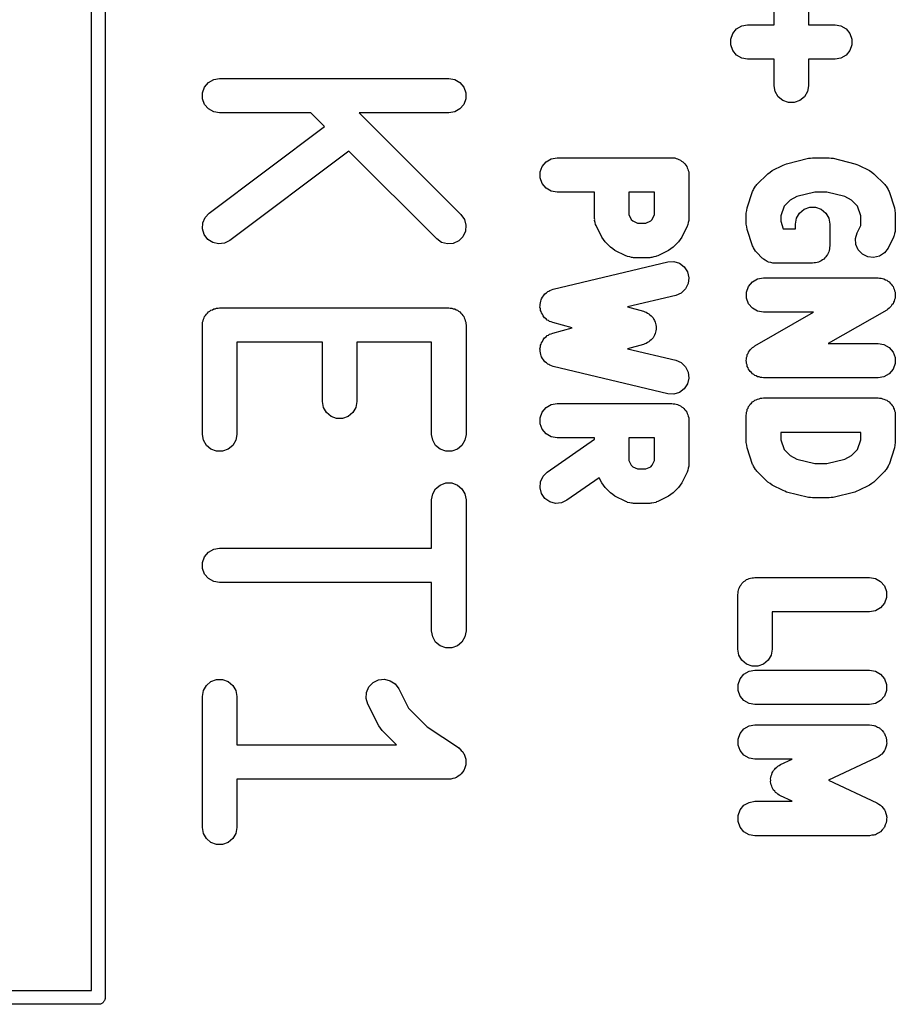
# Model space of a CAD drawing. Extents: x 81 to 161, y -172 to -32.
# Tile 68 of 94: x 95.24 to 102.88, y -105.53 to -96.94. Entities that reach past the tile are written whole.
import ezdxf

# ---------------------------------------------------------------- set-up
doc = ezdxf.new("R2010")
doc.units = 0
doc.header["$MEASUREMENT"] = 0
doc.layers.add('BLACK', color=7, linetype='CONTINUOUS')

msp = doc.modelspace()

# ---------------------------------------------------------------- linework, layer by layer
at = {"layer": 'BLACK', "linetype": 'CONTINUOUS'}
for p, q in [((95.987, -75.845), (95.987, -105.476)), ((95.867, -105.41), (95.867, -75.9103)), ((101.823, -96.989), (101.823, -96.758)), ((102.123, -96.758), (102.123, -96.989)), ((101.496, -97.0241), (101.541, -96.998)), ((101.541, -96.998), (101.592, -96.989)), ((101.592, -96.989), (101.823, -96.989)), ((102.123, -96.989), (102.354, -96.989)), ((102.354, -96.989), (102.405, -96.998)), ((102.405, -96.998), (102.45, -97.0241)), ((101.444, -97.113), (101.462, -97.064)), ((101.462, -97.064), (101.496, -97.0241)), ((102.45, -97.0241), (102.484, -97.064)), ((102.484, -97.064), (102.502, -97.113)), ((101.444, -97.165), (101.444, -97.113)), ((101.462, -97.214), (101.444, -97.165)), ((102.502, -97.165), (102.484, -97.214)), ((102.502, -97.113), (102.502, -97.165)), ((101.496, -97.2539), (101.462, -97.214)), ((101.541, -97.28), (101.496, -97.2539)), ((102.45, -97.2539), (102.405, -97.28)), ((102.484, -97.214), (102.45, -97.2539)), ((101.592, -97.289), (101.541, -97.28)), ((101.823, -97.289), (101.592, -97.289)), ((101.823, -97.52), (101.823, -97.289)), ((102.354, -97.289), (102.123, -97.289)), ((102.123, -97.289), (102.123, -97.52)), ((102.405, -97.28), (102.354, -97.289)), ((96.8553, -97.5326), (96.8888, -97.4927)), ((96.8888, -97.4927), (96.9339, -97.4667)), ((96.9339, -97.4667), (96.9852, -97.4576)), ((96.9852, -97.4576), (98.9852, -97.4576)), ((98.9852, -97.4576), (99.0365, -97.4667)), ((99.0365, -97.4667), (99.0817, -97.4927)), ((99.0817, -97.4927), (99.1151, -97.5326)), ((101.832, -97.5713), (101.823, -97.52)), ((102.123, -97.52), (102.114, -97.5713)), ((96.8375, -97.5816), (96.8553, -97.5326)), ((96.8375, -97.6337), (96.8375, -97.5816)), ((99.1151, -97.5326), (99.133, -97.5816)), ((99.133, -97.5816), (99.133, -97.6337)), ((101.858, -97.6164), (101.832, -97.5713)), ((101.898, -97.6499), (101.858, -97.6164)), ((102.088, -97.6164), (102.048, -97.6499)), ((102.114, -97.5713), (102.088, -97.6164)), ((96.8553, -97.6826), (96.8375, -97.6337)), ((96.8888, -97.7225), (96.8553, -97.6826)), ((99.1151, -97.6826), (99.0817, -97.7225)), ((99.133, -97.6337), (99.1151, -97.6826)), ((101.947, -97.6677), (101.898, -97.6499)), ((101.999, -97.6677), (101.947, -97.6677)), ((102.048, -97.6499), (101.999, -97.6677)), ((96.9339, -97.7486), (96.8888, -97.7225)), ((96.9852, -97.7576), (96.9339, -97.7486)), ((97.7802, -97.7576), (96.9852, -97.7576)), ((97.8997, -97.8771), (97.7802, -97.7576)), ((98.9852, -97.7576), (98.2045, -97.7576)), ((98.2045, -97.7576), (99.0913, -98.6444)), ((99.0365, -97.7486), (98.9852, -97.7576)), ((99.0817, -97.7225), (99.0365, -97.7486)), ((96.8952, -98.6305), (97.8997, -97.8771)), ((98.114, -98.0914), (97.0752, -98.8705)), ((98.8792, -98.8565), (98.114, -98.0914)), ((99.8002, -98.2232), (99.8337, -98.1833)), ((99.8337, -98.1833), (99.8788, -98.1572)), ((99.8788, -98.1572), (99.9301, -98.1482)), ((99.9301, -98.1482), (100.93, -98.1482)), ((100.93, -98.1482), (100.943, -98.1504)), ((100.943, -98.1504), (100.956, -98.1504)), ((100.956, -98.1504), (100.968, -98.1549)), ((100.968, -98.1549), (100.981, -98.1572)), ((100.981, -98.1572), (100.993, -98.1638)), ((100.993, -98.1638), (101.005, -98.1683)), ((101.005, -98.1683), (101.015, -98.1767)), ((101.015, -98.1767), (101.027, -98.1833)), ((101.027, -98.1833), (101.035, -98.1933)), ((101.035, -98.1933), (101.045, -98.2017)), ((101.045, -98.2017), (101.052, -98.2131)), ((101.052, -98.2131), (101.06, -98.2232)), ((101.806, -98.2592), (101.901, -98.2116)), ((101.901, -98.2116), (101.917, -98.2069)), ((101.917, -98.2069), (101.932, -98.2003)), ((101.932, -98.2003), (102.122, -98.1526)), ((102.122, -98.1526), (102.141, -98.1514)), ((102.141, -98.1514), (102.159, -98.1482)), ((102.159, -98.1482), (102.302, -98.1482)), ((102.302, -98.1482), (102.32, -98.1514)), ((102.32, -98.1514), (102.338, -98.1526)), ((102.338, -98.1526), (102.528, -98.2003)), ((102.528, -98.2003), (102.543, -98.2069)), ((102.543, -98.2069), (102.559, -98.2116)), ((102.559, -98.2116), (102.654, -98.2592)), ((99.7824, -98.2721), (99.8002, -98.2232)), ((99.7824, -98.3242), (99.7824, -98.2721)), ((101.06, -98.2232), (101.065, -98.2355)), ((101.065, -98.2355), (101.071, -98.2469)), ((101.071, -98.2469), (101.073, -98.2598)), ((101.073, -98.2598), (101.078, -98.2721)), ((101.078, -98.2721), (101.078, -98.2852)), ((101.078, -98.2852), (101.08, -98.2982)), ((101.08, -98.2982), (101.08, -98.6791)), ((101.672, -98.3826), (101.767, -98.2873)), ((101.767, -98.2873), (101.787, -98.2736)), ((101.787, -98.2736), (101.806, -98.2592)), ((102.654, -98.2592), (102.674, -98.2736)), ((102.674, -98.2736), (102.693, -98.2873)), ((102.693, -98.2873), (102.789, -98.3826)), ((99.8002, -98.3732), (99.7824, -98.3242)), ((99.8337, -98.4131), (99.8002, -98.3732)), ((101.66, -98.3954), (101.667, -98.3897)), ((101.667, -98.3897), (101.672, -98.3826)), ((102.789, -98.3826), (102.794, -98.3897)), ((102.794, -98.3897), (102.8, -98.3954)), ((99.8788, -98.4391), (99.8337, -98.4131)), ((99.9301, -98.4482), (99.8788, -98.4391)), ((100.256, -98.4482), (99.9301, -98.4482)), ((100.256, -98.6791), (100.256, -98.4482)), ((100.556, -98.4482), (100.556, -98.6437)), ((100.78, -98.4482), (100.556, -98.4482)), ((100.78, -98.6437), (100.78, -98.4482)), ((101.588, -98.5841), (101.635, -98.4412)), ((101.635, -98.4412), (101.64, -98.4336)), ((101.64, -98.4336), (101.642, -98.4252)), ((101.642, -98.4252), (101.652, -98.4109)), ((101.652, -98.4109), (101.66, -98.3954)), ((102.177, -98.4482), (102.021, -98.4873)), ((102.283, -98.4482), (102.177, -98.4482)), ((102.44, -98.4873), (102.283, -98.4482)), ((102.8, -98.3954), (102.808, -98.4109)), ((102.808, -98.4109), (102.818, -98.4252)), ((102.818, -98.4252), (102.821, -98.4336)), ((102.821, -98.4336), (102.825, -98.4412)), ((102.825, -98.4412), (102.872, -98.5841)), ((101.962, -98.5167), (101.909, -98.5697)), ((102.021, -98.4873), (101.962, -98.5167)), ((102.498, -98.5167), (102.44, -98.4873)), ((102.551, -98.5697), (102.498, -98.5167)), ((96.8596, -98.6685), (96.8952, -98.6305)), ((99.0913, -98.6444), (99.1212, -98.6871)), ((100.556, -98.6437), (100.577, -98.6855)), ((100.759, -98.6855), (100.78, -98.6437)), ((101.58, -98.6315), (101.584, -98.6078)), ((101.58, -98.7267), (101.58, -98.6315)), ((101.584, -98.6078), (101.588, -98.5841)), ((101.909, -98.5697), (101.88, -98.6558)), ((102.018, -98.6754), (102.044, -98.6303)), ((102.044, -98.6303), (102.084, -98.5968)), ((102.084, -98.5968), (102.133, -98.579)), ((102.133, -98.579), (102.185, -98.579)), ((102.185, -98.579), (102.234, -98.5968)), ((102.234, -98.5968), (102.274, -98.6303)), ((102.274, -98.6303), (102.3, -98.6754)), ((102.58, -98.6558), (102.551, -98.5697)), ((102.872, -98.5841), (102.876, -98.6078)), ((102.876, -98.6078), (102.88, -98.6315)), ((102.88, -98.6315), (102.88, -98.7744)), ((96.8363, -98.7684), (96.8392, -98.7164)), ((96.8392, -98.7164), (96.8596, -98.6685)), ((99.1212, -98.6871), (99.1347, -98.7374)), ((100.258, -98.6876), (100.256, -98.6791)), ((100.257, -98.6963), (100.258, -98.6876)), ((100.262, -98.7131), (100.257, -98.6963)), ((100.265, -98.7304), (100.262, -98.7131)), ((100.27, -98.7379), (100.265, -98.7304)), ((100.577, -98.6855), (100.59, -98.6987)), ((100.59, -98.6987), (100.632, -98.7196)), ((100.632, -98.7196), (100.704, -98.7196)), ((100.704, -98.7196), (100.746, -98.6987)), ((100.746, -98.6987), (100.759, -98.6855)), ((101.071, -98.7304), (101.067, -98.7379)), ((101.074, -98.7131), (101.071, -98.7304)), ((101.079, -98.6963), (101.074, -98.7131)), ((101.08, -98.6791), (101.079, -98.6876)), ((101.079, -98.6876), (101.079, -98.6963)), ((101.584, -98.7504), (101.58, -98.7267)), ((101.88, -98.6558), (101.88, -98.7024)), ((101.88, -98.7024), (101.902, -98.7672)), ((102.009, -98.7267), (102.018, -98.6754)), ((102.009, -98.7672), (102.009, -98.7267)), ((102.3, -98.6754), (102.309, -98.7267)), ((102.309, -98.7267), (102.309, -98.9172)), ((102.58, -98.7389), (102.58, -98.6558)), ((96.8514, -98.8183), (96.8363, -98.7684)), ((96.8827, -98.8599), (96.8514, -98.8183)), ((99.1301, -98.7893), (99.1081, -98.8365)), ((99.1347, -98.7374), (99.1301, -98.7893)), ((100.272, -98.7462), (100.27, -98.7379)), ((100.32, -98.8414), (100.272, -98.7462)), ((101.064, -98.7462), (101.017, -98.8414)), ((101.067, -98.7379), (101.064, -98.7462)), ((101.588, -98.7742), (101.584, -98.7504)), ((101.635, -98.917), (101.588, -98.7742)), ((101.902, -98.7672), (102.009, -98.7672)), ((102.533, -98.8524), (102.548, -98.8025)), ((102.548, -98.8025), (102.58, -98.7389)), ((102.874, -98.8083), (102.871, -98.8257)), ((102.879, -98.7915), (102.874, -98.8083)), ((102.88, -98.7744), (102.879, -98.7829)), ((102.879, -98.7829), (102.879, -98.7915)), ((96.9263, -98.8884), (96.8827, -98.8599)), ((96.977, -98.9003), (96.9263, -98.8884)), ((97.0288, -98.894), (96.977, -98.9003)), ((97.0752, -98.8705), (97.0288, -98.894)), ((98.9218, -98.8864), (98.8792, -98.8565)), ((98.9722, -98.8999), (98.9218, -98.8864)), ((99.0241, -98.8954), (98.9722, -98.8999)), ((99.0713, -98.8733), (99.0241, -98.8954)), ((99.1081, -98.8365), (99.0713, -98.8733)), ((100.334, -98.8607), (100.32, -98.8414)), ((100.348, -98.8804), (100.334, -98.8607)), ((100.395, -98.928), (100.348, -98.8804)), ((100.989, -98.8804), (100.941, -98.928)), ((101.002, -98.8607), (100.989, -98.8804)), ((101.017, -98.8414), (101.002, -98.8607)), ((102.537, -98.9044), (102.533, -98.8524)), ((102.557, -98.9522), (102.537, -98.9044)), ((102.864, -98.8414), (102.817, -98.9367)), ((102.867, -98.8332), (102.864, -98.8414)), ((102.871, -98.8257), (102.867, -98.8332)), ((100.415, -98.9418), (100.395, -98.928)), ((100.434, -98.9561), (100.415, -98.9418)), ((100.53, -99.0038), (100.434, -98.9561)), ((100.902, -98.9561), (100.807, -99.0038)), ((100.921, -98.9418), (100.902, -98.9561)), ((100.941, -98.928), (100.921, -98.9418)), ((101.64, -98.9246), (101.635, -98.917)), ((101.642, -98.933), (101.64, -98.9246)), ((101.652, -98.9474), (101.642, -98.933)), ((101.66, -98.9628), (101.652, -98.9474)), ((101.667, -98.9686), (101.66, -98.9628)), ((101.672, -98.9757), (101.667, -98.9686)), ((101.719, -99.0233), (101.672, -98.9757)), ((102.293, -98.9799), (102.289, -98.9922)), ((102.3, -98.9685), (102.293, -98.9799)), ((102.302, -98.9556), (102.3, -98.9685)), ((102.306, -98.9433), (102.302, -98.9556)), ((102.309, -98.9172), (102.306, -98.9301)), ((102.306, -98.9301), (102.306, -98.9433)), ((102.593, -98.9901), (102.557, -98.9522)), ((102.64, -99.0134), (102.593, -98.9901)), ((102.786, -98.9785), (102.742, -99.0072)), ((102.817, -98.9367), (102.786, -98.9785)), ((99.8954, -99.2951), (100.895, -99.057)), ((100.538, -99.0062), (100.53, -99.0038)), ((100.545, -99.0105), (100.538, -99.0062)), ((100.563, -99.0136), (100.545, -99.0105)), ((100.58, -99.0186), (100.563, -99.0136)), ((100.588, -99.0181), (100.58, -99.0186)), ((100.597, -99.0196), (100.588, -99.0181)), ((100.74, -99.0196), (100.597, -99.0196)), ((100.748, -99.0181), (100.74, -99.0196)), ((100.757, -99.0186), (100.748, -99.0181)), ((100.774, -99.0136), (100.757, -99.0186)), ((100.791, -99.0105), (100.774, -99.0136)), ((100.798, -99.0062), (100.791, -99.0105)), ((100.807, -99.0038), (100.798, -99.0062)), ((100.895, -99.057), (100.947, -99.0539)), ((100.947, -99.0539), (100.997, -99.0688)), ((100.997, -99.0688), (101.039, -99.0999)), ((101.725, -99.0271), (101.719, -99.0233)), ((101.729, -99.0321), (101.725, -99.0271)), ((101.746, -99.0419), (101.729, -99.0321)), ((101.762, -99.0532), (101.746, -99.0419)), ((101.768, -99.0549), (101.762, -99.0532)), ((101.774, -99.0582), (101.768, -99.0549)), ((101.793, -99.0616), (101.774, -99.0582)), ((101.812, -99.0666), (101.793, -99.0616)), ((101.819, -99.0661), (101.812, -99.0666)), ((101.825, -99.0672), (101.819, -99.0661)), ((102.159, -99.0672), (101.825, -99.0672)), ((102.172, -99.0649), (102.159, -99.0672)), ((102.185, -99.0649), (102.172, -99.0649)), ((102.197, -99.0604), (102.185, -99.0649)), ((102.21, -99.0582), (102.197, -99.0604)), ((102.221, -99.0516), (102.21, -99.0582)), ((102.234, -99.0471), (102.221, -99.0516)), ((102.244, -99.0387), (102.234, -99.0471)), ((102.255, -99.0321), (102.244, -99.0387)), ((102.264, -99.0221), (102.255, -99.0321)), ((102.274, -99.0136), (102.264, -99.0221)), ((102.28, -99.0023), (102.274, -99.0136)), ((102.289, -98.9922), (102.28, -99.0023)), ((102.691, -99.0193), (102.64, -99.0134)), ((102.742, -99.0072), (102.691, -99.0193)), ((101.039, -99.0999), (101.068, -99.1434)), ((101.068, -99.1434), (101.08, -99.1941)), ((101.074, -99.2458), (101.051, -99.2924)), ((101.08, -99.1941), (101.074, -99.2458)), ((101.6, -99.2708), (101.634, -99.2309)), ((101.634, -99.2309), (101.679, -99.2048)), ((101.679, -99.2048), (101.73, -99.1958)), ((101.73, -99.1958), (102.73, -99.1958)), ((102.73, -99.1958), (102.743, -99.1981)), ((102.743, -99.1981), (102.757, -99.1982)), ((102.757, -99.1982), (102.769, -99.2026)), ((102.769, -99.2026), (102.781, -99.2048)), ((102.781, -99.2048), (102.793, -99.2116)), ((102.793, -99.2116), (102.806, -99.2162)), ((102.806, -99.2162), (102.815, -99.2245)), ((102.815, -99.2245), (102.827, -99.2309)), ((102.827, -99.2309), (102.835, -99.2412)), ((102.835, -99.2412), (102.845, -99.2499)), ((99.8239, -99.3351), (99.8364, -99.3263)), ((99.8364, -99.3263), (99.8476, -99.3158)), ((99.8476, -99.3158), (99.8576, -99.3114)), ((99.8576, -99.3114), (99.8666, -99.3052)), ((99.8666, -99.3052), (99.8813, -99.3012)), ((99.8813, -99.3012), (99.8954, -99.2951)), ((101.013, -99.3282), (100.965, -99.3488)), ((101.051, -99.2924), (101.013, -99.3282)), ((101.582, -99.3197), (101.6, -99.2708)), ((101.582, -99.3718), (101.582, -99.3197)), ((102.845, -99.2499), (102.852, -99.261)), ((102.852, -99.261), (102.86, -99.2708)), ((102.86, -99.2708), (102.865, -99.2834)), ((102.865, -99.2834), (102.871, -99.2951)), ((102.871, -99.2951), (102.873, -99.3077)), ((102.873, -99.3077), (102.878, -99.3197)), ((102.878, -99.3197), (102.878, -99.3332)), ((102.878, -99.3332), (102.88, -99.3465)), ((99.7807, -99.4281), (99.7846, -99.4133)), ((99.7846, -99.4133), (99.7864, -99.3982)), ((99.7864, -99.3982), (99.7913, -99.3884)), ((99.7913, -99.3884), (99.7941, -99.3778)), ((99.7941, -99.3778), (99.8029, -99.3653)), ((99.8029, -99.3653), (99.8097, -99.3516)), ((99.8097, -99.3516), (99.8177, -99.3441)), ((99.8177, -99.3441), (99.8239, -99.3351)), ((100.965, -99.3488), (100.543, -99.4493)), ((101.6, -99.4208), (101.582, -99.3718)), ((102.864, -99.4088), (102.86, -99.4208)), ((102.871, -99.3977), (102.864, -99.4088)), ((102.873, -99.3845), (102.871, -99.3977)), ((102.878, -99.3718), (102.873, -99.3845)), ((102.88, -99.3465), (102.878, -99.359)), ((102.878, -99.359), (102.878, -99.3718)), ((96.8703, -99.5112), (96.8804, -99.5028)), ((96.8804, -99.5028), (96.8888, -99.4927)), ((96.8888, -99.4927), (96.9002, -99.4861)), ((96.9002, -99.4861), (96.9102, -99.4777)), ((96.9102, -99.4777), (96.9226, -99.4732)), ((96.9226, -99.4732), (96.9339, -99.4667)), ((96.9339, -99.4667), (96.9469, -99.4644)), ((96.9469, -99.4644), (96.9592, -99.4599)), ((96.9592, -99.4599), (96.9723, -99.4599)), ((96.9723, -99.4599), (96.9852, -99.4576)), ((96.9852, -99.4576), (98.9852, -99.4576)), ((98.9852, -99.4576), (98.9982, -99.4599)), ((98.9982, -99.4599), (99.0113, -99.4599)), ((99.0113, -99.4599), (99.0236, -99.4644)), ((99.0236, -99.4644), (99.0365, -99.4667)), ((99.0365, -99.4667), (99.0479, -99.4732)), ((99.0479, -99.4732), (99.0602, -99.4777)), ((99.0602, -99.4777), (99.0703, -99.4861)), ((99.0703, -99.4861), (99.0817, -99.4927)), ((99.0817, -99.4927), (99.0901, -99.5028)), ((99.0901, -99.5028), (99.1001, -99.5112)), ((99.7804, -99.4499), (99.7816, -99.439)), ((99.7839, -99.4648), (99.7804, -99.4499)), ((99.7816, -99.439), (99.7807, -99.4281)), ((99.7853, -99.48), (99.7839, -99.4648)), ((99.7899, -99.4899), (99.7853, -99.48)), ((99.7924, -99.5006), (99.7899, -99.4899)), ((99.8009, -99.5133), (99.7924, -99.5006)), ((100.543, -99.4493), (100.683, -99.4866)), ((100.683, -99.4866), (100.695, -99.4922)), ((100.695, -99.4922), (100.708, -99.4956)), ((100.708, -99.4956), (100.719, -99.5031)), ((100.719, -99.5031), (100.73, -99.5085)), ((101.634, -99.4607), (101.6, -99.4208)), ((101.679, -99.4867), (101.634, -99.4607)), ((101.656, -99.787), (102.165, -99.4958)), ((101.73, -99.4958), (101.679, -99.4867)), ((102.165, -99.4958), (101.73, -99.4958)), ((102.805, -99.476), (102.295, -99.7672)), ((102.815, -99.4674), (102.805, -99.476)), ((102.827, -99.4607), (102.815, -99.4674)), ((102.835, -99.4509), (102.827, -99.4607)), ((102.845, -99.4427), (102.835, -99.4509)), ((102.851, -99.4311), (102.845, -99.4427)), ((102.86, -99.4208), (102.851, -99.4311)), ((96.8375, -99.5816), (96.842, -99.5692)), ((96.8375, -99.5947), (96.8375, -99.5816)), ((96.842, -99.5692), (96.8443, -99.5563)), ((96.8443, -99.5563), (96.8508, -99.545)), ((96.8508, -99.545), (96.8553, -99.5326)), ((96.8553, -99.5326), (96.8638, -99.5226)), ((96.8638, -99.5226), (96.8703, -99.5112)), ((99.1001, -99.5112), (99.1067, -99.5226)), ((99.1067, -99.5226), (99.1151, -99.5326)), ((99.1151, -99.5326), (99.1196, -99.545)), ((99.1196, -99.545), (99.1262, -99.5563)), ((99.1262, -99.5563), (99.1285, -99.5692)), ((99.1285, -99.5692), (99.133, -99.5816)), ((99.133, -99.5816), (99.133, -99.5947)), ((99.8073, -99.5272), (99.8009, -99.5133)), ((99.8151, -99.5349), (99.8073, -99.5272)), ((99.8211, -99.5441), (99.8151, -99.5349)), ((99.8334, -99.5532), (99.8211, -99.5441)), ((99.8442, -99.564), (99.8334, -99.5532)), ((99.8542, -99.5686), (99.8442, -99.564)), ((99.8629, -99.5751), (99.8542, -99.5686)), ((99.8776, -99.5795), (99.8629, -99.5751)), ((99.8915, -99.586), (99.8776, -99.5795)), ((100.062, -99.6315), (99.8915, -99.586)), ((100.73, -99.5085), (100.74, -99.5179)), ((100.74, -99.5179), (100.751, -99.5256)), ((100.751, -99.5256), (100.758, -99.5362)), ((100.758, -99.5362), (100.767, -99.5453)), ((100.767, -99.5453), (100.773, -99.5574)), ((100.773, -99.5574), (100.78, -99.5683)), ((100.78, -99.5683), (100.784, -99.5808)), ((100.784, -99.5808), (100.789, -99.5925)), ((96.8352, -99.6076), (96.8375, -99.5947)), ((96.8352, -100.56), (96.8352, -99.6076)), ((99.133, -99.5947), (99.1352, -99.6076)), ((99.1352, -99.6076), (99.1352, -100.56)), ((99.8776, -99.6835), (99.8915, -99.677)), ((99.8915, -99.677), (100.062, -99.6315)), ((100.789, -99.6705), (100.784, -99.6822)), ((100.789, -99.5925), (100.79, -99.6058)), ((100.79, -99.6572), (100.789, -99.6705)), ((100.79, -99.6058), (100.794, -99.6186)), ((100.794, -99.6444), (100.79, -99.6572)), ((100.794, -99.6186), (100.793, -99.6315)), ((100.793, -99.6315), (100.794, -99.6444)), ((97.8829, -99.7576), (97.1352, -99.7576)), ((97.1352, -99.7576), (97.1352, -100.56)), ((97.8829, -100.274), (97.8829, -99.7576)), ((98.8352, -99.7576), (98.1829, -99.7576)), ((98.1829, -99.7576), (98.1829, -100.274)), ((98.8352, -100.56), (98.8352, -99.7576)), ((99.7899, -99.7731), (99.7924, -99.7624)), ((99.7924, -99.7624), (99.8009, -99.7496)), ((99.8009, -99.7496), (99.8073, -99.7358)), ((99.8073, -99.7358), (99.8151, -99.7281)), ((99.8151, -99.7281), (99.8211, -99.7189)), ((99.8211, -99.7189), (99.8334, -99.7098)), ((99.8334, -99.7098), (99.8442, -99.699)), ((99.8442, -99.699), (99.8542, -99.6944)), ((99.8542, -99.6944), (99.8629, -99.6879)), ((99.8629, -99.6879), (99.8776, -99.6835)), ((100.719, -99.7599), (100.708, -99.7674)), ((100.73, -99.7545), (100.719, -99.7599)), ((100.74, -99.7451), (100.73, -99.7545)), ((100.751, -99.7374), (100.74, -99.7451)), ((100.758, -99.7268), (100.751, -99.7374)), ((100.767, -99.7177), (100.758, -99.7268)), ((100.773, -99.7056), (100.767, -99.7177)), ((100.78, -99.6947), (100.773, -99.7056)), ((100.784, -99.6822), (100.78, -99.6947)), ((99.7804, -99.8131), (99.7839, -99.7982)), ((99.7816, -99.824), (99.7804, -99.8131)), ((99.7807, -99.8349), (99.7816, -99.824)), ((99.7846, -99.8497), (99.7807, -99.8349)), ((99.7839, -99.7982), (99.7853, -99.783)), ((99.7864, -99.8648), (99.7846, -99.8497)), ((99.7853, -99.783), (99.7899, -99.7731)), ((100.683, -99.7764), (100.543, -99.8137)), ((100.543, -99.8137), (100.965, -99.9141)), ((100.695, -99.7708), (100.683, -99.7764)), ((100.708, -99.7674), (100.695, -99.7708)), ((101.596, -99.8542), (101.6, -99.8422)), ((101.6, -99.8422), (101.609, -99.8319)), ((101.609, -99.8319), (101.616, -99.8203)), ((101.616, -99.8203), (101.625, -99.8121)), ((101.625, -99.8121), (101.634, -99.8023)), ((101.634, -99.8023), (101.645, -99.7956)), ((101.645, -99.7956), (101.656, -99.787)), ((102.295, -99.7672), (102.73, -99.7672)), ((102.73, -99.7672), (102.781, -99.7763)), ((102.781, -99.7763), (102.827, -99.8023)), ((102.827, -99.8023), (102.86, -99.8422)), ((102.86, -99.8422), (102.878, -99.8912)), ((99.7913, -99.8746), (99.7864, -99.8648)), ((99.7941, -99.8852), (99.7913, -99.8746)), ((99.8029, -99.8977), (99.7941, -99.8852)), ((99.8097, -99.9114), (99.8029, -99.8977)), ((99.8177, -99.9189), (99.8097, -99.9114)), ((99.8239, -99.9279), (99.8177, -99.9189)), ((99.8364, -99.9367), (99.8239, -99.9279)), ((100.965, -99.9141), (101.013, -99.9348)), ((101.013, -99.9348), (101.051, -99.9706)), ((101.58, -99.9165), (101.582, -99.904)), ((101.582, -99.9298), (101.58, -99.9165)), ((101.582, -99.8912), (101.587, -99.8785)), ((101.582, -99.904), (101.582, -99.8912)), ((101.582, -99.9433), (101.582, -99.9298)), ((101.587, -99.8785), (101.589, -99.8653)), ((101.589, -99.8653), (101.596, -99.8542)), ((102.878, -99.8912), (102.878, -99.9433)), ((99.8476, -99.9472), (99.8364, -99.9367)), ((99.8576, -99.9516), (99.8476, -99.9472)), ((99.8666, -99.9578), (99.8576, -99.9516)), ((99.8813, -99.9618), (99.8666, -99.9578)), ((99.8954, -99.9679), (99.8813, -99.9618)), ((100.895, -100.206), (99.8954, -99.9679)), ((101.051, -99.9706), (101.074, -100.017)), ((101.074, -100.017), (101.08, -100.069)), ((101.587, -99.9553), (101.582, -99.9433)), ((101.589, -99.9679), (101.587, -99.9553)), ((101.596, -99.9796), (101.589, -99.9679)), ((101.6, -99.9922), (101.596, -99.9796)), ((101.608, -100.002), (101.6, -99.9922)), ((101.615, -100.013), (101.608, -100.002)), ((101.625, -100.022), (101.615, -100.013)), ((102.86, -99.9922), (102.827, -100.032)), ((102.878, -99.9433), (102.86, -99.9922)), ((101.08, -100.069), (101.068, -100.12)), ((101.634, -100.032), (101.625, -100.022)), ((101.645, -100.039), (101.634, -100.032)), ((101.655, -100.047), (101.645, -100.039)), ((101.667, -100.051), (101.655, -100.047)), ((101.679, -100.058), (101.667, -100.051)), ((101.691, -100.06), (101.679, -100.058)), ((101.703, -100.065), (101.691, -100.06)), ((101.717, -100.065), (101.703, -100.065)), ((101.73, -100.067), (101.717, -100.065)), ((102.73, -100.067), (101.73, -100.067)), ((102.781, -100.058), (102.73, -100.067)), ((102.827, -100.032), (102.781, -100.058)), ((101.039, -100.163), (100.997, -100.194)), ((101.068, -100.12), (101.039, -100.163)), ((97.8919, -100.326), (97.8829, -100.274)), ((98.1829, -100.274), (98.1738, -100.326)), ((100.947, -100.209), (100.895, -100.206)), ((100.997, -100.194), (100.947, -100.209)), ((101.625, -100.289), (101.634, -100.278)), ((101.634, -100.278), (101.645, -100.272)), ((101.645, -100.272), (101.655, -100.263)), ((101.655, -100.263), (101.667, -100.259)), ((101.667, -100.259), (101.679, -100.252)), ((101.679, -100.252), (101.692, -100.25)), ((101.692, -100.25), (101.704, -100.246)), ((101.704, -100.246), (101.717, -100.246)), ((101.717, -100.246), (101.73, -100.243)), ((101.73, -100.243), (102.73, -100.243)), ((102.73, -100.243), (102.743, -100.246)), ((102.743, -100.246), (102.756, -100.246)), ((102.756, -100.246), (102.768, -100.25)), ((102.768, -100.25), (102.781, -100.252)), ((102.781, -100.252), (102.793, -100.259)), ((102.793, -100.259), (102.805, -100.263)), ((102.805, -100.263), (102.815, -100.272)), ((102.815, -100.272), (102.827, -100.278)), ((102.827, -100.278), (102.835, -100.289)), ((97.9179, -100.371), (97.8919, -100.326)), ((98.1738, -100.326), (98.1478, -100.371)), ((99.8002, -100.366), (99.8337, -100.326)), ((99.8337, -100.326), (99.8788, -100.3)), ((99.8788, -100.3), (99.9301, -100.291)), ((99.9301, -100.291), (100.93, -100.291)), ((100.93, -100.291), (100.943, -100.293)), ((100.943, -100.293), (100.956, -100.293)), ((100.956, -100.293), (100.968, -100.298)), ((100.968, -100.298), (100.981, -100.3)), ((100.981, -100.3), (100.993, -100.307)), ((100.993, -100.307), (101.005, -100.311)), ((101.005, -100.311), (101.015, -100.32)), ((101.015, -100.32), (101.027, -100.326)), ((101.027, -100.326), (101.035, -100.336)), ((101.035, -100.336), (101.045, -100.345)), ((101.045, -100.345), (101.052, -100.356)), ((101.052, -100.356), (101.06, -100.366)), ((101.582, -100.367), (101.587, -100.355)), ((101.587, -100.355), (101.589, -100.342)), ((101.589, -100.342), (101.596, -100.331)), ((101.596, -100.331), (101.6, -100.318)), ((101.6, -100.318), (101.609, -100.308)), ((101.609, -100.308), (101.615, -100.297)), ((101.615, -100.297), (101.625, -100.289)), ((102.835, -100.289), (102.845, -100.297)), ((102.845, -100.297), (102.852, -100.308)), ((102.852, -100.308), (102.86, -100.318)), ((102.86, -100.318), (102.865, -100.331)), ((102.865, -100.331), (102.871, -100.342)), ((102.871, -100.342), (102.873, -100.355)), ((102.873, -100.355), (102.878, -100.367)), ((97.9579, -100.404), (97.9179, -100.371)), ((98.0068, -100.422), (97.9579, -100.404)), ((98.0589, -100.422), (98.0068, -100.422)), ((98.1079, -100.404), (98.0589, -100.422)), ((98.1478, -100.371), (98.1079, -100.404)), ((99.7824, -100.415), (99.8002, -100.366)), ((99.7824, -100.467), (99.7824, -100.415)), ((101.06, -100.366), (101.065, -100.378)), ((101.065, -100.378), (101.071, -100.39)), ((101.071, -100.39), (101.073, -100.403)), ((101.073, -100.403), (101.078, -100.415)), ((101.078, -100.415), (101.078, -100.428)), ((101.078, -100.428), (101.08, -100.441)), ((101.08, -100.441), (101.08, -100.822)), ((101.58, -100.393), (101.582, -100.38)), ((101.58, -100.631), (101.58, -100.393)), ((101.582, -100.38), (101.582, -100.367)), ((102.878, -100.367), (102.878, -100.38)), ((102.878, -100.38), (102.88, -100.393)), ((102.88, -100.393), (102.88, -100.631)), ((99.8002, -100.516), (99.7824, -100.467)), ((99.8337, -100.556), (99.8002, -100.516)), ((96.8443, -100.611), (96.8352, -100.56)), ((96.8703, -100.656), (96.8443, -100.611)), ((97.1262, -100.611), (97.1001, -100.656)), ((97.1352, -100.56), (97.1262, -100.611)), ((98.8443, -100.611), (98.8352, -100.56)), ((98.8703, -100.656), (98.8443, -100.611)), ((99.1262, -100.611), (99.1001, -100.656)), ((99.1352, -100.56), (99.1262, -100.611)), ((99.8788, -100.582), (99.8337, -100.556)), ((99.8441, -100.89), (100.256, -100.601)), ((99.9301, -100.591), (99.8788, -100.582)), ((100.256, -100.591), (99.9301, -100.591)), ((100.256, -100.601), (100.256, -100.591)), ((100.556, -100.591), (100.556, -100.787)), ((100.78, -100.591), (100.556, -100.591)), ((100.78, -100.787), (100.78, -100.591)), ((101.88, -100.543), (101.88, -100.607)), ((102.58, -100.543), (101.88, -100.543)), ((101.88, -100.607), (101.909, -100.693)), ((102.551, -100.693), (102.58, -100.607)), ((102.58, -100.607), (102.58, -100.543)), ((96.9102, -100.69), (96.8703, -100.656)), ((96.9592, -100.708), (96.9102, -100.69)), ((97.0113, -100.708), (96.9592, -100.708)), ((97.0602, -100.69), (97.0113, -100.708)), ((97.1001, -100.656), (97.0602, -100.69)), ((98.9102, -100.69), (98.8703, -100.656)), ((98.9592, -100.708), (98.9102, -100.69)), ((99.0113, -100.708), (98.9592, -100.708)), ((99.0602, -100.69), (99.0113, -100.708)), ((99.1001, -100.656), (99.0602, -100.69)), ((101.584, -100.655), (101.58, -100.631)), ((101.588, -100.679), (101.584, -100.655)), ((101.635, -100.822), (101.588, -100.679)), ((101.909, -100.693), (101.962, -100.746)), ((102.498, -100.746), (102.551, -100.693)), ((102.872, -100.679), (102.825, -100.822)), ((102.876, -100.655), (102.872, -100.679)), ((102.88, -100.631), (102.876, -100.655)), ((100.556, -100.787), (100.577, -100.828)), ((100.759, -100.828), (100.78, -100.787)), ((101.962, -100.746), (102.021, -100.776)), ((102.021, -100.776), (102.177, -100.815)), ((102.283, -100.815), (102.44, -100.776)), ((102.44, -100.776), (102.498, -100.746)), ((100.577, -100.828), (100.59, -100.842)), ((100.59, -100.842), (100.632, -100.862)), ((100.632, -100.862), (100.704, -100.862)), ((100.704, -100.862), (100.746, -100.842)), ((100.746, -100.842), (100.759, -100.828)), ((101.071, -100.873), (101.067, -100.881)), ((101.074, -100.856), (101.071, -100.873)), ((101.079, -100.839), (101.074, -100.856)), ((101.08, -100.822), (101.079, -100.83)), ((101.079, -100.83), (101.079, -100.839)), ((101.64, -100.829), (101.635, -100.822)), ((101.642, -100.838), (101.64, -100.829)), ((101.652, -100.852), (101.642, -100.838)), ((101.66, -100.868), (101.652, -100.852)), ((101.667, -100.873), (101.66, -100.868)), ((101.672, -100.88), (101.667, -100.873)), ((101.767, -100.976), (101.672, -100.88)), ((102.177, -100.815), (102.283, -100.815)), ((102.789, -100.88), (102.693, -100.976)), ((102.794, -100.873), (102.789, -100.88)), ((102.8, -100.868), (102.794, -100.873)), ((102.808, -100.852), (102.8, -100.868)), ((102.818, -100.838), (102.808, -100.852)), ((102.821, -100.829), (102.818, -100.838)), ((102.825, -100.822), (102.821, -100.829)), ((99.7852, -100.974), (99.8073, -100.926)), ((99.8073, -100.926), (99.8441, -100.89)), ((100.297, -100.939), (100.016, -101.135)), ((100.32, -100.984), (100.297, -100.939)), ((101.064, -100.889), (101.017, -100.984)), ((101.067, -100.881), (101.064, -100.889)), ((98.8443, -101.08), (98.8703, -101.035)), ((98.8703, -101.035), (98.9102, -101.002)), ((98.9102, -101.002), (98.9592, -100.984)), ((98.9592, -100.984), (99.0113, -100.984)), ((99.0113, -100.984), (99.0602, -101.002)), ((99.0602, -101.002), (99.1001, -101.035)), ((99.1001, -101.035), (99.1262, -101.08)), ((99.7807, -101.026), (99.7852, -100.974)), ((99.7942, -101.076), (99.7807, -101.026)), ((100.334, -101.004), (100.32, -100.984)), ((100.348, -101.023), (100.334, -101.004)), ((100.395, -101.071), (100.348, -101.023)), ((100.989, -101.023), (100.941, -101.071)), ((101.002, -101.004), (100.989, -101.023)), ((101.017, -100.984), (101.002, -101.004)), ((101.787, -100.989), (101.767, -100.976)), ((101.806, -101.004), (101.787, -100.989)), ((101.901, -101.051), (101.806, -101.004)), ((101.917, -101.056), (101.901, -101.051)), ((102.559, -101.051), (102.543, -101.056)), ((102.654, -101.004), (102.559, -101.051)), ((102.674, -100.989), (102.654, -101.004)), ((102.693, -100.976), (102.674, -100.989)), ((98.8352, -101.131), (98.8443, -101.08)), ((98.8352, -101.553), (98.8352, -101.131)), ((99.1262, -101.08), (99.1352, -101.131)), ((99.1352, -101.131), (99.1352, -102.274)), ((99.824, -101.119), (99.7942, -101.076)), ((99.8667, -101.148), (99.824, -101.119)), ((100.016, -101.135), (99.9689, -101.157)), ((100.415, -101.085), (100.395, -101.071)), ((100.434, -101.099), (100.415, -101.085)), ((100.53, -101.147), (100.434, -101.099)), ((100.902, -101.099), (100.807, -101.147)), ((100.921, -101.085), (100.902, -101.099)), ((100.941, -101.071), (100.921, -101.085)), ((101.932, -101.063), (101.917, -101.056)), ((102.122, -101.11), (101.932, -101.063)), ((102.141, -101.112), (102.122, -101.11)), ((102.159, -101.115), (102.141, -101.112)), ((102.302, -101.115), (102.159, -101.115)), ((102.32, -101.112), (102.302, -101.115)), ((102.338, -101.11), (102.32, -101.112)), ((102.528, -101.063), (102.338, -101.11)), ((102.543, -101.056), (102.528, -101.063)), ((99.917, -101.162), (99.8667, -101.148)), ((99.9689, -101.157), (99.917, -101.162)), ((100.538, -101.149), (100.53, -101.147)), ((100.545, -101.153), (100.538, -101.149)), ((100.563, -101.156), (100.545, -101.153)), ((100.58, -101.161), (100.563, -101.156)), ((100.588, -101.161), (100.58, -101.161)), ((100.597, -101.162), (100.588, -101.161)), ((100.74, -101.162), (100.597, -101.162)), ((100.748, -101.161), (100.74, -101.162)), ((100.757, -101.161), (100.748, -101.161)), ((100.774, -101.156), (100.757, -101.161)), ((100.791, -101.153), (100.774, -101.156)), ((100.798, -101.149), (100.791, -101.153)), ((100.807, -101.147), (100.798, -101.149)), ((96.8888, -101.588), (96.9339, -101.562)), ((96.9339, -101.562), (96.9852, -101.553)), ((96.9852, -101.553), (98.8352, -101.553)), ((96.8375, -101.677), (96.8553, -101.628)), ((96.8553, -101.628), (96.8888, -101.588)), ((96.8375, -101.729), (96.8375, -101.677)), ((96.8553, -101.778), (96.8375, -101.729)), ((96.8888, -101.818), (96.8553, -101.778)), ((96.9339, -101.844), (96.8888, -101.818)), ((101.581, -101.827), (101.593, -101.823)), ((101.593, -101.823), (101.604, -101.816)), ((101.604, -101.816), (101.617, -101.814)), ((101.617, -101.814), (101.63, -101.81)), ((101.63, -101.81), (101.643, -101.81)), ((101.643, -101.81), (101.656, -101.807)), ((101.656, -101.807), (102.656, -101.807)), ((102.656, -101.807), (102.707, -101.816)), ((102.707, -101.816), (102.752, -101.842)), ((96.9852, -101.853), (96.9339, -101.844)), ((98.8352, -101.853), (96.9852, -101.853)), ((98.8352, -102.274), (98.8352, -101.853)), ((101.512, -101.919), (101.515, -101.906)), ((101.515, -101.906), (101.521, -101.895)), ((101.521, -101.895), (101.526, -101.882)), ((101.526, -101.882), (101.534, -101.872)), ((101.534, -101.872), (101.541, -101.861)), ((101.541, -101.861), (101.551, -101.852)), ((101.551, -101.852), (101.559, -101.842)), ((101.559, -101.842), (101.571, -101.836)), ((101.571, -101.836), (101.581, -101.827)), ((102.752, -101.842), (102.786, -101.882)), ((102.786, -101.882), (102.803, -101.931)), ((101.506, -101.957), (101.508, -101.944)), ((101.506, -102.433), (101.506, -101.957)), ((101.508, -101.931), (101.512, -101.919)), ((101.508, -101.944), (101.508, -101.931)), ((102.803, -101.983), (102.786, -102.032)), ((102.803, -101.931), (102.803, -101.983)), ((102.752, -102.072), (102.707, -102.098)), ((102.786, -102.032), (102.752, -102.072)), ((102.656, -102.107), (101.806, -102.107)), ((101.806, -102.107), (101.806, -102.433)), ((102.707, -102.098), (102.656, -102.107)), ((98.8443, -102.326), (98.8352, -102.274)), ((98.8703, -102.371), (98.8443, -102.326)), ((99.1262, -102.326), (99.1001, -102.371)), ((99.1352, -102.274), (99.1262, -102.326)), ((98.9102, -102.404), (98.8703, -102.371)), ((98.9592, -102.422), (98.9102, -102.404)), ((99.0113, -102.422), (98.9592, -102.422)), ((99.0602, -102.404), (99.0113, -102.422)), ((99.1001, -102.371), (99.0602, -102.404)), ((101.515, -102.485), (101.506, -102.433)), ((101.541, -102.53), (101.515, -102.485)), ((101.797, -102.485), (101.771, -102.53)), ((101.806, -102.433), (101.797, -102.485)), ((101.581, -102.563), (101.541, -102.53)), ((101.63, -102.581), (101.581, -102.563)), ((101.682, -102.581), (101.63, -102.581)), ((101.731, -102.563), (101.682, -102.581)), ((101.771, -102.53), (101.731, -102.563)), ((101.526, -102.692), (101.559, -102.652)), ((101.559, -102.652), (101.604, -102.626)), ((101.604, -102.626), (101.656, -102.617)), ((101.656, -102.617), (102.656, -102.617)), ((102.656, -102.617), (102.707, -102.626)), ((102.707, -102.626), (102.752, -102.652)), ((102.752, -102.652), (102.786, -102.692)), ((96.8443, -102.794), (96.8703, -102.749)), ((96.8703, -102.749), (96.9102, -102.716)), ((96.9102, -102.716), (96.9592, -102.698)), ((96.9592, -102.698), (97.0113, -102.698)), ((97.0113, -102.698), (97.0602, -102.716)), ((97.0602, -102.716), (97.1001, -102.749)), ((97.1001, -102.749), (97.1262, -102.794)), ((98.2679, -102.811), (98.2886, -102.763)), ((98.2886, -102.763), (98.3244, -102.725)), ((98.3244, -102.725), (98.371, -102.702)), ((98.371, -102.702), (98.4228, -102.696)), ((98.4228, -102.696), (98.4735, -102.708)), ((98.4735, -102.708), (98.5169, -102.737)), ((98.5169, -102.737), (98.548, -102.779)), ((101.508, -102.741), (101.526, -102.692)), ((101.508, -102.793), (101.508, -102.741)), ((102.786, -102.692), (102.803, -102.741)), ((102.803, -102.741), (102.803, -102.793)), ((96.8352, -102.846), (96.8443, -102.794)), ((96.8352, -103.989), (96.8352, -102.846)), ((97.1262, -102.794), (97.1352, -102.846)), ((97.1352, -102.846), (97.1352, -103.267)), ((98.2648, -102.863), (98.2679, -102.811)), ((98.548, -102.779), (98.6323, -102.947)), ((101.526, -102.842), (101.508, -102.793)), ((101.559, -102.882), (101.526, -102.842)), ((102.786, -102.842), (102.752, -102.882)), ((102.803, -102.793), (102.786, -102.842)), ((98.2796, -102.913), (98.2648, -102.863)), ((98.3749, -103.103), (98.2796, -102.913)), ((101.604, -102.908), (101.559, -102.882)), ((101.656, -102.917), (101.604, -102.908)), ((102.656, -102.917), (101.656, -102.917)), ((102.707, -102.908), (102.656, -102.917)), ((102.752, -102.882), (102.707, -102.908)), ((98.6323, -102.947), (98.7951, -103.11)), ((98.3892, -103.123), (98.3749, -103.103)), ((98.7951, -103.11), (99.0684, -103.292)), ((101.559, -103.128), (101.604, -103.102)), ((101.604, -103.102), (101.656, -103.093)), ((101.656, -103.093), (102.656, -103.093)), ((102.656, -103.093), (102.675, -103.096)), ((102.675, -103.096), (102.694, -103.098)), ((102.694, -103.098), (102.7, -103.101)), ((102.7, -103.101), (102.707, -103.102)), ((102.707, -103.102), (102.724, -103.112)), ((102.724, -103.112), (102.742, -103.12)), ((98.403, -103.142), (98.3892, -103.123)), ((98.5279, -103.267), (98.403, -103.142)), ((101.508, -103.217), (101.526, -103.168)), ((101.526, -103.168), (101.559, -103.128)), ((102.742, -103.12), (102.746, -103.125)), ((102.746, -103.125), (102.752, -103.128)), ((102.752, -103.128), (102.765, -103.143)), ((102.765, -103.143), (102.778, -103.157)), ((102.778, -103.157), (102.781, -103.163)), ((102.781, -103.163), (102.786, -103.168)), ((102.786, -103.168), (102.792, -103.186)), ((102.792, -103.186), (102.8, -103.204)), ((97.1352, -103.267), (98.5279, -103.267)), ((101.508, -103.269), (101.508, -103.217)), ((101.526, -103.318), (101.508, -103.269)), ((102.803, -103.269), (102.797, -103.287)), ((102.8, -103.204), (102.801, -103.211)), ((102.801, -103.211), (102.803, -103.217)), ((102.803, -103.217), (102.803, -103.237)), ((102.803, -103.237), (102.805, -103.256)), ((102.805, -103.256), (102.803, -103.262)), ((102.803, -103.262), (102.803, -103.269)), ((99.0684, -103.292), (99.0745, -103.298)), ((99.0745, -103.298), (99.0817, -103.302)), ((99.0817, -103.302), (99.0932, -103.316)), ((99.0932, -103.316), (99.1061, -103.328)), ((99.1061, -103.328), (99.1098, -103.336)), ((99.1098, -103.336), (99.1151, -103.342)), ((99.1151, -103.342), (99.1213, -103.359)), ((99.1213, -103.359), (99.1292, -103.375)), ((101.559, -103.358), (101.526, -103.318)), ((101.604, -103.384), (101.559, -103.358)), ((102.735, -103.368), (102.719, -103.379)), ((102.752, -103.358), (102.735, -103.368)), ((102.756, -103.353), (102.752, -103.358)), ((102.762, -103.349), (102.756, -103.353)), ((102.773, -103.333), (102.762, -103.349)), ((102.786, -103.318), (102.773, -103.333)), ((102.788, -103.312), (102.786, -103.318)), ((102.792, -103.306), (102.788, -103.312)), ((102.797, -103.287), (102.792, -103.306)), ((99.133, -103.443), (99.1268, -103.46)), ((99.1292, -103.375), (99.1301, -103.383)), ((99.1301, -103.383), (99.133, -103.391)), ((99.133, -103.391), (99.133, -103.409)), ((99.133, -103.409), (99.1349, -103.427)), ((99.1349, -103.427), (99.133, -103.435)), ((99.133, -103.435), (99.133, -103.443)), ((101.656, -103.393), (101.604, -103.384)), ((101.979, -103.393), (101.656, -103.393)), ((101.846, -103.463), (101.855, -103.453)), ((101.855, -103.453), (101.867, -103.448)), ((101.867, -103.448), (101.878, -103.44)), ((101.878, -103.44), (101.979, -103.393)), ((102.719, -103.379), (102.296, -103.576)), ((99.0661, -103.541), (99.0517, -103.552)), ((99.0817, -103.532), (99.0661, -103.541)), ((99.087, -103.526), (99.0817, -103.532)), ((99.0937, -103.521), (99.087, -103.526)), ((99.1036, -103.506), (99.0937, -103.521)), ((99.1151, -103.492), (99.1036, -103.506)), ((99.118, -103.484), (99.1151, -103.492)), ((99.1226, -103.477), (99.118, -103.484)), ((99.1268, -103.46), (99.1226, -103.477)), ((101.795, -103.551), (101.796, -103.537)), ((101.796, -103.537), (101.802, -103.526)), ((101.802, -103.526), (101.805, -103.513)), ((101.805, -103.513), (101.813, -103.502)), ((101.813, -103.502), (101.818, -103.49)), ((101.818, -103.49), (101.828, -103.481)), ((101.828, -103.481), (101.835, -103.47)), ((101.835, -103.47), (101.846, -103.463)), ((98.9852, -103.567), (97.1352, -103.567)), ((97.1352, -103.567), (97.1352, -103.989)), ((98.9934, -103.566), (98.9852, -103.567)), ((99.0017, -103.566), (98.9934, -103.566)), ((99.0189, -103.561), (99.0017, -103.566)), ((99.0365, -103.558), (99.0189, -103.561)), ((99.0437, -103.554), (99.0365, -103.558)), ((99.0517, -103.552), (99.0437, -103.554)), ((101.792, -103.563), (101.795, -103.551)), ((101.793, -103.576), (101.792, -103.563)), ((101.792, -103.589), (101.793, -103.576)), ((101.795, -103.602), (101.792, -103.589)), ((101.796, -103.615), (101.795, -103.602)), ((101.802, -103.627), (101.796, -103.615)), ((101.805, -103.64), (101.802, -103.627)), ((102.296, -103.576), (102.719, -103.774)), ((101.813, -103.651), (101.805, -103.64)), ((101.818, -103.662), (101.813, -103.651)), ((101.828, -103.672), (101.818, -103.662)), ((101.835, -103.682), (101.828, -103.672)), ((101.846, -103.69), (101.835, -103.682)), ((101.855, -103.699), (101.846, -103.69)), ((101.867, -103.705), (101.855, -103.699)), ((101.878, -103.712), (101.867, -103.705)), ((101.979, -103.76), (101.878, -103.712)), ((101.526, -103.835), (101.559, -103.795)), ((101.559, -103.795), (101.604, -103.769)), ((101.604, -103.769), (101.656, -103.76)), ((101.656, -103.76), (101.979, -103.76)), ((102.719, -103.774), (102.735, -103.785)), ((102.735, -103.785), (102.752, -103.795)), ((102.752, -103.795), (102.756, -103.8)), ((101.508, -103.884), (101.526, -103.835)), ((101.508, -103.936), (101.508, -103.884)), ((102.756, -103.8), (102.762, -103.804)), ((102.762, -103.804), (102.773, -103.82)), ((102.773, -103.82), (102.786, -103.835)), ((102.786, -103.835), (102.788, -103.841)), ((102.788, -103.841), (102.792, -103.846)), ((102.792, -103.846), (102.797, -103.865)), ((102.797, -103.865), (102.803, -103.884)), ((102.803, -103.884), (102.803, -103.89)), ((101.526, -103.985), (101.508, -103.936)), ((102.792, -103.966), (102.786, -103.985)), ((102.8, -103.949), (102.792, -103.966)), ((102.801, -103.942), (102.8, -103.949)), ((102.803, -103.936), (102.801, -103.942)), ((102.803, -103.89), (102.805, -103.897)), ((102.805, -103.897), (102.803, -103.916)), ((102.803, -103.916), (102.803, -103.936)), ((96.8443, -104.04), (96.8352, -103.989)), ((96.8703, -104.085), (96.8443, -104.04)), ((97.1262, -104.04), (97.1001, -104.085)), ((97.1352, -103.989), (97.1262, -104.04)), ((101.559, -104.025), (101.526, -103.985)), ((101.604, -104.051), (101.559, -104.025)), ((101.656, -104.06), (101.604, -104.051)), ((102.675, -104.056), (102.656, -104.06)), ((102.694, -104.055), (102.675, -104.056)), ((102.7, -104.052), (102.694, -104.055)), ((102.707, -104.051), (102.7, -104.052)), ((102.724, -104.041), (102.707, -104.051)), ((102.742, -104.033), (102.724, -104.041)), ((102.746, -104.028), (102.742, -104.033)), ((102.752, -104.025), (102.746, -104.028)), ((102.765, -104.01), (102.752, -104.025)), ((102.778, -103.996), (102.765, -104.01)), ((102.781, -103.99), (102.778, -103.996)), ((102.786, -103.985), (102.781, -103.99)), ((96.9102, -104.118), (96.8703, -104.085)), ((96.9592, -104.136), (96.9102, -104.118)), ((97.0113, -104.136), (96.9592, -104.136)), ((97.0602, -104.118), (97.0113, -104.136)), ((97.1001, -104.085), (97.0602, -104.118)), ((102.656, -104.06), (101.656, -104.06)), ((88.517, -105.41), (95.867, -105.41)), ((95.9696, -105.513), (95.9662, -105.517)), ((95.9737, -105.509), (95.9696, -105.513)), ((95.9763, -105.505), (95.9737, -105.509)), ((95.9798, -105.501), (95.9763, -105.505)), ((95.9816, -105.496), (95.9798, -105.501)), ((95.9843, -105.491), (95.9816, -105.496)), ((95.9852, -105.486), (95.9843, -105.491)), ((95.987, -105.481), (95.9852, -105.486)), ((95.987, -105.476), (95.987, -105.476)), ((95.987, -105.476), (95.987, -105.481)), ((95.9322, -105.53), (88.4518, -105.53)), ((95.9323, -105.53), (95.9322, -105.53)), ((95.9376, -105.53), (95.9323, -105.53)), ((95.9426, -105.528), (95.9376, -105.53)), ((95.9478, -105.528), (95.9426, -105.528)), ((95.9525, -105.525), (95.9478, -105.528)), ((95.9575, -105.523), (95.9525, -105.525)), ((95.9615, -105.52), (95.9575, -105.523)), ((95.9662, -105.517), (95.9615, -105.52))]:
    msp.add_line(p, q, dxfattribs=at)

doc.saveas('drawing.dxf')
